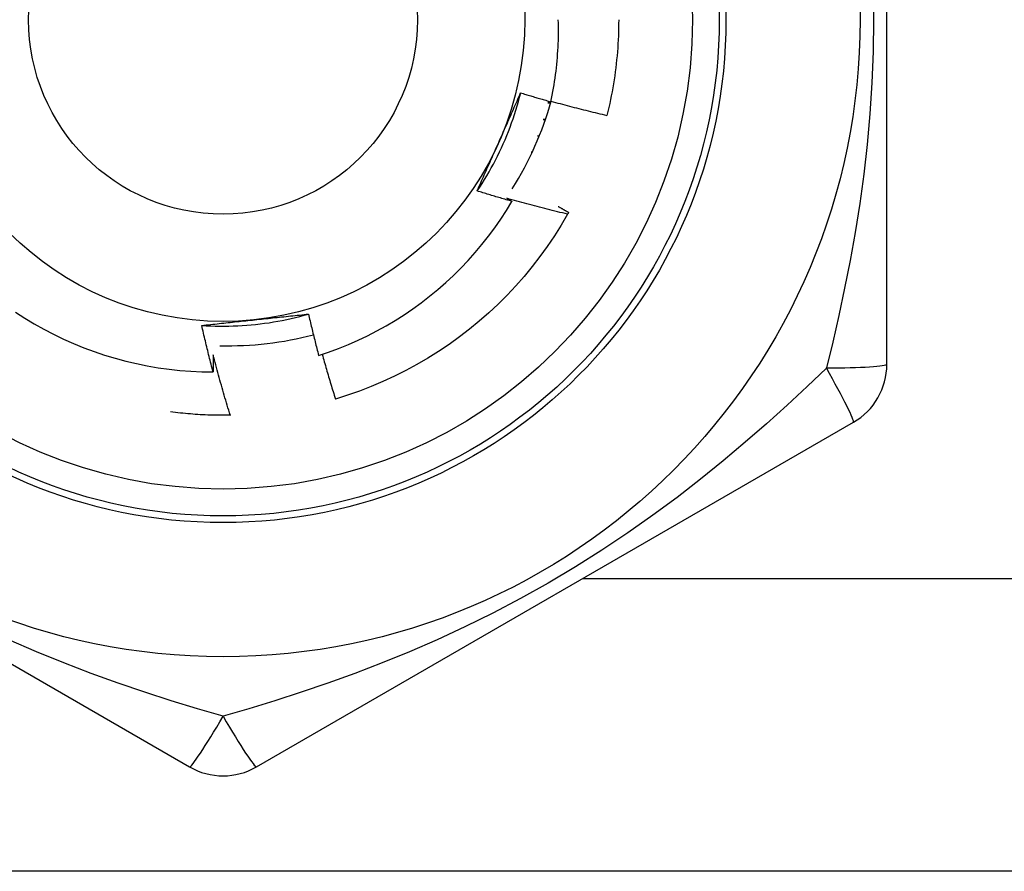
# Model space of a CAD drawing. Header units: inches. Extents: x 6 to 173, y 11 to 93.
# Tile 21 of 214: x 13.93 to 14.219, y 30.253 to 30.503. Entities that reach past the tile are written whole.
import ezdxf

# ---------------------------------------------------------------- set-up
doc = ezdxf.new("R2010")
doc.units = ezdxf.units.IN
doc.header["$MEASUREMENT"] = 0
doc.layers.add('Visible Edges(ANSI)', color=7, linetype='Continuous', lineweight=25)
doc.layers.add('Visible Tangent Edges(ANSI)', color=7, linetype='Continuous', lineweight=25)

msp = doc.modelspace()

# ---------------------------------------------------------------- linework, layer by layer
at = {"layer": 'Visible Edges(ANSI)'}
for p, q in [((14.18413020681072, 30.40158041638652), (14.18413022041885, 30.60388001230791)), ((14.08544316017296, 30.47838514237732), (14.08461002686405, 30.47835713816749)), ((14.08461002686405, 30.47835713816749), (14.08538529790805, 30.4781834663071)), ((14.08321642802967, 30.47344035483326), (14.08382925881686, 30.47326936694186)), ((14.08388394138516, 30.47342797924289), (14.08321642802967, 30.47344035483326)), ((14.08156950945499, 30.46860253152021), (14.08202112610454, 30.46845095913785)), ((14.08206817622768, 30.46856722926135), (14.08156950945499, 30.46860253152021)), ((14.07967370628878, 30.46385670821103), (14.07996707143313, 30.46374105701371)), ((14.08000214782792, 30.46381616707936), (14.07967370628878, 30.46385670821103)), ((14.07753413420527, 30.45921568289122), (14.07767389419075, 30.4591520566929)), ((14.07769283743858, 30.4591876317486), (14.07753413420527, 30.45921568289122)), ((13.99151983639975, 30.3866107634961), (13.99137323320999, 30.38660798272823)), ((13.80420901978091, 30.38453253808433), (13.97940562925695, 30.28338272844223)), ((13.99909089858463, 30.28338269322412), (14.17428751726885, 30.38453247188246)), ((15.40324830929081, 30.25273027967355), (12.57524830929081, 30.25273027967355))]:
    msp.add_line(p, q, dxfattribs=at)
at = {"layer": 'Visible Edges(ANSI)', "flags": 128}
for points in [[(14.08547383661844, 30.47863770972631), (14.08568328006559, 30.47962687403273), (14.08588267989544, 30.48061837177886), (14.0860719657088, 30.4816119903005), (14.08625105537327, 30.48260725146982), (14.08641993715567, 30.48360404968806), (14.08657859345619, 30.48460230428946), (14.08672701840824, 30.48560193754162), (14.08686520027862, 30.48660287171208), (14.08699312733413, 30.4876050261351), (14.08711079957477, 30.48860832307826), (14.08721819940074, 30.48961268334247), (14.08731532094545, 30.49061802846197), (14.0874021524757, 30.49162427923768), (14.08747868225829, 30.49263135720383), (14.08754491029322, 30.49363918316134), (14.08760081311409, 30.49464767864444), (14.08764639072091, 30.49565676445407), (14.08768163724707, 30.49666636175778), (14.08770653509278, 30.49767639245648), (14.08772107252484, 30.49868677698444), (14.08772523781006, 30.49969743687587), (14.08771904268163, 30.50070829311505), (14.08770245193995, 30.50171926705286), (14.08767547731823, 30.50273027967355)], [(14.10539003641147, 30.50273027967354), (14.10538402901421, 30.50154865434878), (14.1053659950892, 30.50036715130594), (14.10533594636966, 30.4991858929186), (14.10529387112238, 30.4980050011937), (14.10523979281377, 30.49682459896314), (14.10517371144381, 30.49564480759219), (14.10509561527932, 30.49446575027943), (14.10500553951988, 30.49328754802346), (14.1049034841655, 30.49211032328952), (14.10478944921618, 30.49093419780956), (14.1046634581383, 30.48975929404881), (14.10452551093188, 30.48858573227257), (14.1043756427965, 30.48741363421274), (14.10421385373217, 30.48624312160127), (14.10404015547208, 30.48507431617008), (14.10385458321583, 30.48390733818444), (14.10365714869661, 30.48274230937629), (14.10344787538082, 30.48157934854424), (14.10322677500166, 30.48041857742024), (14.10299387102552, 30.47926011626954), (14.10274919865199, 30.4781040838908), (14.10249278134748, 30.47695060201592), (14.10222463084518, 30.47579978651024), (14.10194479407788, 30.47465176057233)], [(14.06386031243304, 30.4524516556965), (14.06458930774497, 30.45355103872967), (14.06530188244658, 30.45466114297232), (14.06599794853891, 30.4557817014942), (14.06667739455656, 30.45691244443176), (14.06734012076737, 30.45805310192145), (14.06798602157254, 30.45920340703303), (14.0686150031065, 30.46036308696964), (14.06922695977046, 30.46153187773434), (14.06982179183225, 30.46270950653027), (14.07039939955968, 30.46389570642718), (14.07095967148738, 30.46509021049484), (14.07150251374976, 30.46629274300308), (14.07202782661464, 30.46750304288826), (14.07253549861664, 30.46872083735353), (14.07302544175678, 30.46994585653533), (14.07349754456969, 30.47117783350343), (14.07395170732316, 30.47241650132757), (14.07438782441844, 30.4736615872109), (14.07480580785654, 30.47491282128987), (14.07520554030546, 30.47616993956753), (14.07558692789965, 30.47743266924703), (14.07594986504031, 30.47870074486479), (14.07629425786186, 30.47997389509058), (14.07661999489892, 30.48125185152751)], [(14.07017261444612, 30.4667004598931), (14.07044450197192, 30.4673111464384), (14.07071613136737, 30.46792128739), (14.07098748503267, 30.4685308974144), (14.07125857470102, 30.46914000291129), (14.07152938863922, 30.46974862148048), (14.07179992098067, 30.47035677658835), (14.07207017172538, 30.47096448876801), (14.07234014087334, 30.47157177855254), (14.07260981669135, 30.47217866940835), (14.07287919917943, 30.47278517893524), (14.07314828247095, 30.47339133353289), (14.07341707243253, 30.4739971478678), (14.07368555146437, 30.47460264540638), (14.07395372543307, 30.4752078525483), (14.07422158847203, 30.47581278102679), (14.07448914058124, 30.47641746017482), (14.07475637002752, 30.47702190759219), (14.07502327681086, 30.4776261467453), (14.07528985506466, 30.4782301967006), (14.07555610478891, 30.47883407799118), (14.07582202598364, 30.47943781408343), (14.07608760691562, 30.48004142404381), (14.07635284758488, 30.48064492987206), (14.07661774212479, 30.48124835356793)], [(14.07661774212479, 30.48124835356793), (14.07698552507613, 30.48113513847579), (14.07735341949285, 30.48102230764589), (14.07772141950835, 30.48090986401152), (14.07808952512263, 30.48079780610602), (14.07845774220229, 30.4806861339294), (14.07882606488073, 30.48057484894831), (14.07919448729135, 30.48046394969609), (14.07956302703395, 30.48035343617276), (14.07993166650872, 30.48024330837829), (14.08030041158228, 30.48013356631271), (14.08066926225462, 30.480024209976), (14.08103821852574, 30.47991524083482), (14.08140728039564, 30.47980665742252), (14.08177644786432, 30.4796984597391), (14.08214572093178, 30.47959064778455), (14.08251509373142, 30.47948322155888), (14.08288457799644, 30.47937618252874), (14.08325416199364, 30.47926952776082), (14.08362385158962, 30.47916326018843), (14.08399364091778, 30.47905737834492), (14.08436353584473, 30.47895188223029), (14.08473353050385, 30.47884677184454), (14.08510363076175, 30.47874204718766), (14.08547383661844, 30.47863770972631)], [(14.08551635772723, 30.47883456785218), (14.08619662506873, 30.47864556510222), (14.08687726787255, 30.47845783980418), (14.0875582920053, 30.47827139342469), (14.08823969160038, 30.47808622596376), (14.08892147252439, 30.47790233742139), (14.08960362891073, 30.47771972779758), (14.0902861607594, 30.47753839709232), (14.0909690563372, 30.47735834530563), (14.09165232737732, 30.4771795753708), (14.09233597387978, 30.47700208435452), (14.09301997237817, 30.47682587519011), (14.09370434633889, 30.47665094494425), (14.09438908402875, 30.47647729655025), (14.09507418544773, 30.47630492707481), (14.09575965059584, 30.47613384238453), (14.09644546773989, 30.47596403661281), (14.09713164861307, 30.47579551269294), (14.09781818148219, 30.47562827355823), (14.09850506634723, 30.47546231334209), (14.09919231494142, 30.4752976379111), (14.09987991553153, 30.47513424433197), (14.10056785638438, 30.4749721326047), (14.10125616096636, 30.47481130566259), (14.10194479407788, 30.47465176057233)], [(14.06386031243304, 30.4524516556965), (14.06411970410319, 30.45304276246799), (14.06437941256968, 30.45363388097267), (14.06463944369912, 30.45422504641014), (14.06489979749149, 30.4548162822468), (14.0651604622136, 30.45540762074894), (14.06542144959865, 30.45599908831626), (14.06568275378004, 30.45659071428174), (14.06594437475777, 30.45718252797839), (14.06620631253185, 30.45777455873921), (14.06646856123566, 30.45836683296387), (14.06673112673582, 30.45895937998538), (14.06699400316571, 30.45955223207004), (14.06725719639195, 30.46014541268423), (14.06752069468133, 30.46073895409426), (14.06778450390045, 30.46133288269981), (14.06804862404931, 30.46192722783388), (14.06831304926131, 30.46252201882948), (14.06857778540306, 30.46311728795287), (14.06884282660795, 30.46371305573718), (14.06910817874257, 30.46430935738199), (14.06937383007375, 30.46490621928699), (14.06963978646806, 30.46550367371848), (14.06990604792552, 30.46610174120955), (14.07017261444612, 30.4667004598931)], [(14.07406236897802, 30.44940351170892), (14.07363576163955, 30.44952497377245), (14.07320928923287, 30.44964691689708), (14.07278294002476, 30.44976934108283), (14.07235672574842, 30.44989225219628), (14.07193064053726, 30.45001563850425), (14.07150468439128, 30.45013951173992), (14.07107886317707, 30.4502638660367), (14.07065317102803, 30.45038870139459), (14.07022761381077, 30.45051402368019), (14.06980218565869, 30.4506398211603), (14.06937689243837, 30.45076610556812), (14.06895172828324, 30.45089287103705), (14.06852670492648, 30.45102011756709), (14.06810181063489, 30.45114784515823), (14.06767705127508, 30.45127605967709), (14.06725242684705, 30.45140474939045), (14.06682793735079, 30.45153392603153), (14.0664035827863, 30.45166358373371), (14.06597936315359, 30.451793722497), (14.06555527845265, 30.45192434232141), (14.06513133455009, 30.45205544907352), (14.06470751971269, 30.45218703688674), (14.06428384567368, 30.45231910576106), (14.06386031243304, 30.4524516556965)], [(14.01732101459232, 30.40417124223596), (14.02025603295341, 30.40515417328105), (14.02316333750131, 30.40622671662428), (14.02603904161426, 30.40738782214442), (14.02887490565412, 30.4086341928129), (14.03166853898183, 30.40996452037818), (14.03441809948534, 30.41137771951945), (14.0371217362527, 30.41287268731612), (14.03977760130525, 30.4144483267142), (14.04238385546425, 30.4161035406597), (14.04493864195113, 30.41783723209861), (14.04744012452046, 30.41964830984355), (14.04988644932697, 30.42153567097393), (14.05227576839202, 30.42349822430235), (14.05460623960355, 30.42553486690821), (14.05687601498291, 30.42764450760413), (14.0590808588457, 30.42982363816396), (14.0612150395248, 30.43206655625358), (14.06327714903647, 30.43437143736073), (14.06526587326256, 30.43673652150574), (14.06717988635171, 30.43916005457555), (14.06901786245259, 30.44164027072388), (14.07077848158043, 30.44417542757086), (14.07246042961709, 30.44676375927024), (14.07406236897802, 30.44940351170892)], [(14.07254739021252, 30.45029775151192), (14.07261059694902, 30.45026063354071), (14.07267379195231, 30.4502235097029), (14.07273698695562, 30.4501863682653), (14.07280017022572, 30.45014921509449), (14.07286334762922, 30.45011204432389), (14.07292651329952, 30.45007486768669), (14.07298967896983, 30.4500376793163), (14.07305283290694, 30.4500004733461), (14.07311598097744, 30.44996325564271), (14.07317912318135, 30.44992602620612), (14.07324225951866, 30.44988878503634), (14.07330538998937, 30.44985153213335), (14.07336850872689, 30.44981426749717), (14.0734316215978, 30.44977699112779), (14.07349472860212, 30.44973969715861), (14.07355782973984, 30.44970239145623), (14.07362091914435, 30.44966507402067), (14.07368400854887, 30.44962775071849), (14.07374708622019, 30.44959040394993), (14.07381015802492, 30.44955305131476), (14.07387321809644, 30.4495156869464), (14.07393627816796, 30.44947830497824), (14.07399932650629, 30.44944091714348), (14.07406236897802, 30.44940351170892)], [(14.09038525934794, 30.44563195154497), (14.0896383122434, 30.4458097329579), (14.08889168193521, 30.44598896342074), (14.08814534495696, 30.44616963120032), (14.08739933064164, 30.44635174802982), (14.08665362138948, 30.44653531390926), (14.08590822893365, 30.44672032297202), (14.08516315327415, 30.4469067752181), (14.084418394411, 30.44709467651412), (14.0836739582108, 30.44728402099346), (14.08292985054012, 30.44747480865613), (14.08218605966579, 30.44766704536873), (14.081442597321, 30.44786073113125), (14.08069946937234, 30.44805586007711), (14.07995666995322, 30.44825243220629), (14.07921420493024, 30.4484504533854), (14.0784720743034, 30.44864992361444), (14.07773028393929, 30.4488508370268), (14.07698883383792, 30.44905319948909), (14.07624772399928, 30.44925700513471), (14.07550696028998, 30.44946225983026), (14.07476654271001, 30.44966896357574), (14.07402647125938, 30.44987711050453), (14.07328675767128, 30.45008670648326), (14.07254739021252, 30.45029775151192)], [(14.08760154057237, 30.44792753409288), (14.08773015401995, 30.44785441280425), (14.08785873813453, 30.44778123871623), (14.08798728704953, 30.44770801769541), (14.08811582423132, 30.44763474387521), (14.08824432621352, 30.44756141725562), (14.08837279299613, 30.44748803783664), (14.08850124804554, 30.44741460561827), (14.08862966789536, 30.44734112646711), (14.08875806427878, 30.44726759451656), (14.0888864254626, 30.44719400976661), (14.08901476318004, 30.44712037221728), (14.08914307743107, 30.44704668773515), (14.08927135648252, 30.44697294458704), (14.08939961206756, 30.44689915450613), (14.08952784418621, 30.44682531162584), (14.08965605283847, 30.44675142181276), (14.08978422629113, 30.44667747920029), (14.0899123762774, 30.44660347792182), (14.09004049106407, 30.44652942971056), (14.09016858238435, 30.44645533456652), (14.09029665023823, 30.44638118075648), (14.09042469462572, 30.44630698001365), (14.09055270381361, 30.44623272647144), (14.09068068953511, 30.44615842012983)], [(14.09068068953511, 30.44615842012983), (14.09066842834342, 30.44613645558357), (14.09065616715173, 30.4461144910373), (14.09064390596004, 30.44609252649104), (14.09063163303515, 30.44607056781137), (14.09061936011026, 30.44604861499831), (14.09060708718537, 30.44602666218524), (14.09059480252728, 30.44600470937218), (14.0905825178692, 30.44598276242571), (14.09057022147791, 30.44596081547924), (14.09055792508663, 30.44593887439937), (14.09054561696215, 30.44591693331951), (14.09053332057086, 30.44589499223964), (14.09052100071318, 30.44587306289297), (14.0905086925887, 30.4458511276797), (14.09049636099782, 30.44582919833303), (14.09048404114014, 30.44580726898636), (14.09047170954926, 30.44578534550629), (14.09045937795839, 30.44576342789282), (14.09044703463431, 30.44574150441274), (14.09043469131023, 30.44571959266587), (14.09042233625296, 30.4456976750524), (14.09040998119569, 30.44567576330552), (14.09039762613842, 30.44565385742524), (14.09038525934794, 30.44563195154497)], [(14.09038525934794, 30.44563195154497), (14.08850472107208, 30.44242218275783), (14.0865223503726, 30.43927428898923), (14.08444017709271, 30.43619149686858), (14.08226034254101, 30.43317696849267), (14.07998508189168, 30.43023380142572), (14.07761673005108, 30.42736501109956), (14.07515771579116, 30.42457354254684), (14.07261056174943, 30.42186225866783), (14.06997788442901, 30.41923394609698), (14.06726237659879, 30.41669129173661), (14.06446683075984, 30.41423691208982), (14.06159411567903, 30.41187332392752), (14.05864717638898, 30.40960295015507), (14.05562903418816, 30.40742812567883), (14.05254279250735, 30.40535106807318), (14.04939161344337, 30.40337392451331), (14.04617872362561, 30.40149871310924), (14.04290743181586, 30.39972736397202), (14.03958108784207, 30.3980616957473), (14.0362031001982, 30.39650339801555), (14.03277694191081, 30.39505410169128), (14.02930612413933, 30.393715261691), (14.02579420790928, 30.39248827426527), (14.0222447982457, 30.39137439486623)], [(13.92832938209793, 30.41686346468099), (13.93104548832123, 30.41511505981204), (13.93381474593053, 30.41345049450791), (13.93663531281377, 30.41187113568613), (13.93950534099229, 30.41037833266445), (13.94242297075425, 30.40897343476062), (13.94538635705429, 30.40765779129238), (13.94838970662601, 30.40643432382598), (13.9514255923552, 30.40530598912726), (13.95449171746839, 30.40427335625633), (13.95758579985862, 30.40333698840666), (13.96070556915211, 30.40249745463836), (13.9638487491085, 30.40175530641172), (13.9670130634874, 30.40111113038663), (13.9701962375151, 30.40056545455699), (13.97339599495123, 30.40011887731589), (13.97661006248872, 30.39977192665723), (13.97983616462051, 30.39952518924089), (13.98307202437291, 30.39937922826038), (13.98631460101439, 30.39933459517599)], [(13.98301174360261, 30.41297507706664), (13.98432833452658, 30.41289344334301), (13.98564600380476, 30.4128313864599), (13.98696446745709, 30.41278885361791), (13.98828344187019, 30.41276580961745), (13.98960264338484, 30.41276220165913), (13.9909217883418, 30.41277798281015), (13.99224059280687, 30.41281311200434), (13.99355877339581, 30.41286753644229), (13.99487604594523, 30.41294120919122), (13.99619212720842, 30.41303408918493), (13.99750673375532, 30.41314612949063), (13.99881958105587, 30.41327727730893), (14.00013038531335, 30.41342749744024), (14.0014388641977, 30.41359673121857), (14.00274473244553, 30.41378494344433), (14.00404770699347, 30.41399208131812), (14.0053475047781, 30.41421809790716), (14.00664384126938, 30.41446294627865), (14.00793643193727, 30.4147265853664), (14.00922499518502, 30.41500896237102), (14.01050924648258, 30.41531003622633), (14.01178890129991, 30.41562975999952), (14.0130636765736, 30.41596808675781), (14.01433328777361, 30.4163249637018)], [(13.98301174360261, 30.41297507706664), (13.98365335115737, 30.41304599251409), (13.98429513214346, 30.41311663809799), (13.98493711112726, 30.41318702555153), (13.98557931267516, 30.41325717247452), (13.98622176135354, 30.41332709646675), (13.98686448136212, 30.41339680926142), (13.98750749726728, 30.41346632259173), (13.98815083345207, 30.41353565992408), (13.98879451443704, 30.41360483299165), (13.98943856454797, 30.41367385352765), (13.99008300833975, 30.41374273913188), (13.99072787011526, 30.41381150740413), (13.99137317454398, 30.4138801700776), (13.9920189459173, 30.41394874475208), (13.99266520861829, 30.41401724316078), (13.99331198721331, 30.4140856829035), (13.99395930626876, 30.41415407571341), (13.99460718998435, 30.41422243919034), (13.99525566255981, 30.41429079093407), (13.99590474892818, 30.4143591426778), (13.9965544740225, 30.41442751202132), (13.99720486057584, 30.41449591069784), (13.99785593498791, 30.41456436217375), (13.99850772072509, 30.41463286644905)], [(13.99850772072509, 30.41463286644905), (13.99917253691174, 30.41470274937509), (13.99983674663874, 30.41477257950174), (14.00050036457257, 30.41484238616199), (14.00116340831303, 30.41491216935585), (14.00182589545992, 30.41498194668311), (14.00248783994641, 30.41505173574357), (14.00314925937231, 30.41512154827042), (14.0038101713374, 30.41519139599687), (14.00447059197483, 30.41526129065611), (14.00513053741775, 30.41533125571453), (14.0057900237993, 30.41540129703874), (14.00644906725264, 30.41547142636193), (14.00710768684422, 30.41554166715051), (14.00776589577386, 30.41561201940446), (14.00842371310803, 30.41568251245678), (14.00908115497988, 30.41575314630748), (14.00973823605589, 30.41582394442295), (14.01039497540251, 30.41589491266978), (14.01105138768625, 30.41596607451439), (14.01170749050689, 30.41603743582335), (14.01236329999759, 30.41610900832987), (14.01301883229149, 30.41618081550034), (14.01367410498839, 30.41625286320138), (14.01432913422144, 30.41632516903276)], [(14.01432913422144, 30.41632516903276), (14.0144456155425, 30.41581659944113), (14.01456281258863, 30.41530821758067), (14.01468071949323, 30.41480001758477), (14.01479934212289, 30.41429200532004), (14.01491867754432, 30.41378417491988), (14.01503872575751, 30.41327652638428), (14.01515948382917, 30.41276906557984), (14.01528095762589, 30.41226179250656), (14.01540313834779, 30.41175470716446), (14.01552603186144, 30.41124780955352), (14.01564963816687, 30.41074109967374), (14.01577395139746, 30.41023457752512), (14.01589897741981, 30.40972824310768), (14.01602471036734, 30.40922210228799), (14.01615115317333, 30.40871614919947), (14.01627830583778, 30.40821038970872), (14.0164061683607, 30.40770481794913), (14.01653473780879, 30.4071994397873), (14.01666401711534, 30.40669425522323), (14.01679400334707, 30.40618926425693), (14.01692469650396, 30.40568446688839), (14.01705609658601, 30.40517986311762), (14.01718820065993, 30.40467545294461), (14.01732101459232, 30.40417124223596)], [(13.98631460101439, 30.39933459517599), (13.98616733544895, 30.39990038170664), (13.98602090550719, 30.40046640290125), (13.98587531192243, 30.40103264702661), (13.98573055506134, 30.40159912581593), (13.98558663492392, 30.40216581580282), (13.98544355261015, 30.40273274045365), (13.98530130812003, 30.40329988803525), (13.9851599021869, 30.4038672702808), (13.98501933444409, 30.40443486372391), (13.98487960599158, 30.40500268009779), (13.98474071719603, 30.40557071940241), (13.98460266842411, 30.4061389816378), (13.98446545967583, 30.40670746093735), (13.98432909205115, 30.40727616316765), (13.98419356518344, 30.40784508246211), (13.98405888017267, 30.40841421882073), (13.98392503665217, 30.40898357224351), (13.9837920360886, 30.40955314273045), (13.98365987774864, 30.41012293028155), (13.98352856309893, 30.41069293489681), (13.98339809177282, 30.41126315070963), (13.98326846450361, 30.41183357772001), (13.98313968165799, 30.41240422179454), (13.98301174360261, 30.41297507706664)], [(13.98634129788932, 30.40434605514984), (13.98634152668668, 30.40413726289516), (13.98634163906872, 30.40392847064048), (13.98634163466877, 30.40371967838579), (13.98634151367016, 30.40351088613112), (13.98634127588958, 30.40330208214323), (13.98634092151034, 30.40309328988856), (13.98634045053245, 30.40288448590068), (13.9863398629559, 30.4026756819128), (13.98633915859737, 30.40246687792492), (13.98633833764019, 30.40225807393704), (13.98633740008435, 30.40204925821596), (13.98633634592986, 30.40184045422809), (13.98633517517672, 30.40163163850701), (13.98633388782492, 30.40142282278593), (13.98633248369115, 30.40121400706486), (13.98633096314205, 30.40100519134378), (13.98632932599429, 30.4007963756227), (13.98632757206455, 30.40058754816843), (13.98632570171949, 30.40037873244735), (13.98632371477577, 30.40016990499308), (13.98632161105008, 30.39996107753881), (13.98631939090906, 30.39975225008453), (13.98631705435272, 30.39954342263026), (13.98631460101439, 30.39933459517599)], [(13.99137323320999, 30.38660798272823), (13.9911473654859, 30.38734182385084), (13.99092289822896, 30.38807613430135), (13.99069983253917, 30.38881090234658), (13.99047816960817, 30.38954613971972), (13.99025791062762, 30.39028184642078), (13.99003905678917, 30.39101801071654), (13.98982160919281, 30.39175464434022), (13.98960556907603, 30.39249172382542), (13.98939093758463, 30.39322927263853), (13.98917771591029, 30.39396726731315), (13.98896590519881, 30.39470571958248), (13.98875550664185, 30.39544462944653), (13.98854652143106, 30.3961839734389), (13.98833895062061, 30.39692377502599), (13.98813279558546, 30.39766402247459), (13.98792805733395, 30.3984047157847), (13.98772473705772, 30.39914585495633), (13.9875228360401, 30.39988742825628), (13.9873223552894, 30.40062944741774), (13.98712329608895, 30.40137190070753), (13.98692565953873, 30.40211478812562), (13.98672944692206, 30.40285810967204), (13.9865346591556, 30.40360186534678), (13.98634129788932, 30.40434605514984)], [(14.01836393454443, 30.40450922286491), (14.0185159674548, 30.40395942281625), (14.01866883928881, 30.40340983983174), (14.01882255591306, 30.4028604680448), (14.01897711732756, 30.40231130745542), (14.01913251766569, 30.40176235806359), (14.01928876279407, 30.40121364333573), (14.01944584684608, 30.40066512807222), (14.01960377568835, 30.40011683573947), (14.01976254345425, 30.39956876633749), (14.01992215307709, 30.39902090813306), (14.02008260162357, 30.39847327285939), (14.020243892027, 30.39792586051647), (14.02040602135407, 30.39737867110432), (14.02056898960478, 30.39683170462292), (14.02073279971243, 30.39628494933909), (14.02089744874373, 30.39573842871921), (14.02106293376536, 30.39519213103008), (14.02122925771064, 30.39464605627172), (14.02139642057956, 30.39410021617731), (14.02156442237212, 30.39355458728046), (14.02173326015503, 30.39300919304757), (14.02190293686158, 30.39246403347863), (14.02207344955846, 30.39191909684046), (14.0222447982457, 30.39137439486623)], [(13.99137323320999, 30.38660798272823), (13.99064017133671, 30.38659688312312), (13.98990705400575, 30.38659041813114), (13.98917391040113, 30.38658857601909), (13.98844076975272, 30.38659135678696), (13.98770766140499, 30.38659877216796), (13.98697461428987, 30.3866108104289), (13.98624165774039, 30.38662747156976), (13.98550882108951, 30.38664876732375), (13.98477613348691, 30.38667468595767), (13.98404362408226, 30.38670522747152), (13.98331132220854, 30.3867403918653), (13.98257925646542, 30.38678017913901), (13.98184745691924, 30.38682458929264), (13.98111595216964, 30.38687361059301), (13.98038477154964, 30.38692725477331), (13.97965394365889, 30.38698552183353), (13.97892349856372, 30.3870483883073), (13.9781934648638, 30.38711586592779), (13.97746387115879, 30.38718795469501), (13.97673474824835, 30.38726464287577), (13.97600612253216, 30.38734594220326), (13.97527802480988, 30.38743182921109), (13.97455048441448, 30.38752231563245), (13.97382352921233, 30.38761738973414)]]:
    msp.add_lwpolyline(points, dxfattribs=at)
at = {"layer": 'Visible Edges(ANSI)'}
for centre, radius in [((13.98924830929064, 30.50273027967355), 0.1870078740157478), ((13.98924830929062, 30.50273027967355), 0.137795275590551), ((13.98924830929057, 30.50273027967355), 0.0885826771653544)]:
    msp.add_circle(centre, radius, dxfattribs=at)
for centre, radius, start, end in [((13.99080603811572, 30.50542834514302), 0.0984251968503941, 327.8866452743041, 344.315808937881), ((13.99080603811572, 30.50542834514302), 0.0984251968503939, 268.5506671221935, 284.6966864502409), ((14.16444515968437, 30.40158033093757), 0.0196850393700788, 300.0000000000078, 0), ((13.98924830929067, 30.30043038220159), 0.0196850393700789, 239.9999999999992, 300.0000000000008)]:
    msp.add_arc(centre, radius, start, end, dxfattribs=at)
at = {"layer": 'Visible Tangent Edges(ANSI)'}
msp.add_line((14.09495575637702, 30.33873027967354), (15.40324830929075, 30.33873027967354), dxfattribs=at)
at = {"layer": 'Visible Tangent Edges(ANSI)', "flags": 128}
for points in [[(14.18007064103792, 30.51198305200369), (14.18019319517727, 30.50269218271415), (14.18006980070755, 30.49340146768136), (14.179706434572, 30.48418180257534), (14.17911371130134, 30.4750774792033), (14.17830880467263, 30.46612462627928), (14.17730928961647, 30.45734748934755), (14.17613245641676, 30.44873743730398), (14.17479602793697, 30.44029212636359), (14.1733179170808, 30.43200972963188), (14.1717153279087, 30.4238857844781), (14.1700052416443, 30.41591497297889), (14.16820889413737, 30.40810985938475), (14.16634789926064, 30.40048441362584)], [(14.16634614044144, 30.40048052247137), (14.1606806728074, 30.39506308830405), (14.15482383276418, 30.38960883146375), (14.14876976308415, 30.38413717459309), (14.14251398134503, 30.37866879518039), (14.13605898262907, 30.3732306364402), (14.12939677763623, 30.36783899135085), (14.12251728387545, 30.36250793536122), (14.11541020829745, 30.3572516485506), (14.10806510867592, 30.3520841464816), (14.10047664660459, 30.34702302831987), (14.09267259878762, 30.34209969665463), (14.08468775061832, 30.33734811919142), (14.07658008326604, 30.33280958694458), (14.06841390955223, 30.32851448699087), (14.06023298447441, 30.32447562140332), (14.0520771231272, 30.32069624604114), (14.04397614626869, 30.31717328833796), (14.035931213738, 30.31388744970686), (14.02794912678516, 30.31082216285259), (14.02003732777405, 30.30796103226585), (14.01220047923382, 30.30528697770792), (14.00444253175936, 30.30278253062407), (13.99678492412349, 30.30043563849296), (13.9892505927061, 30.29823458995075)], [(13.98924631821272, 30.29823422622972), (13.98172192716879, 30.30043194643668), (13.97407003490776, 30.30277696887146), (13.9663053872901, 30.3052837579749), (13.95844413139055, 30.30796638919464), (13.95050898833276, 30.31083671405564), (13.94250970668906, 30.31390992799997), (13.93445347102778, 30.31720194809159), (13.92634762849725, 30.3207285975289)]]:
    msp.add_lwpolyline(points, dxfattribs=at)
at = {"layer": 'Visible Tangent Edges(ANSI)'}
for centre, radius in [((13.98924830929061, 30.50273027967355), 0.1476377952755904), ((13.98924830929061, 30.50273027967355), 0.1456692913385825), ((13.98924830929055, 30.50273027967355), 0.0570866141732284)]:
    msp.add_circle(centre, radius, dxfattribs=at)
for centre, major_axis, ratio, start_param, end_param in [((14.16444515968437, 30.40158033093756), (0.0196850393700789, 6e-16), 0.0560536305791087, 4.809173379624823, 6.283185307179), ((14.16444515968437, 30.40158033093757), (0.0098425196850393, -0.017047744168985), 0.0560536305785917, 0, 1.474011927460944), ((13.98924830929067, 30.30043038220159), (-0.0098425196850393, -0.017047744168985), 0.0560536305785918, 1.905962e-10, 1.474011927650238), ((13.98924830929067, 30.30043038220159), (0.0098425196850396, -0.017047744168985), 0.0560536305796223, 4.809173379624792, 6.283185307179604)]:
    msp.add_ellipse(centre, major_axis=major_axis, ratio=ratio, start_param=start_param, end_param=end_param, dxfattribs=at)

doc.saveas('drawing.dxf')
